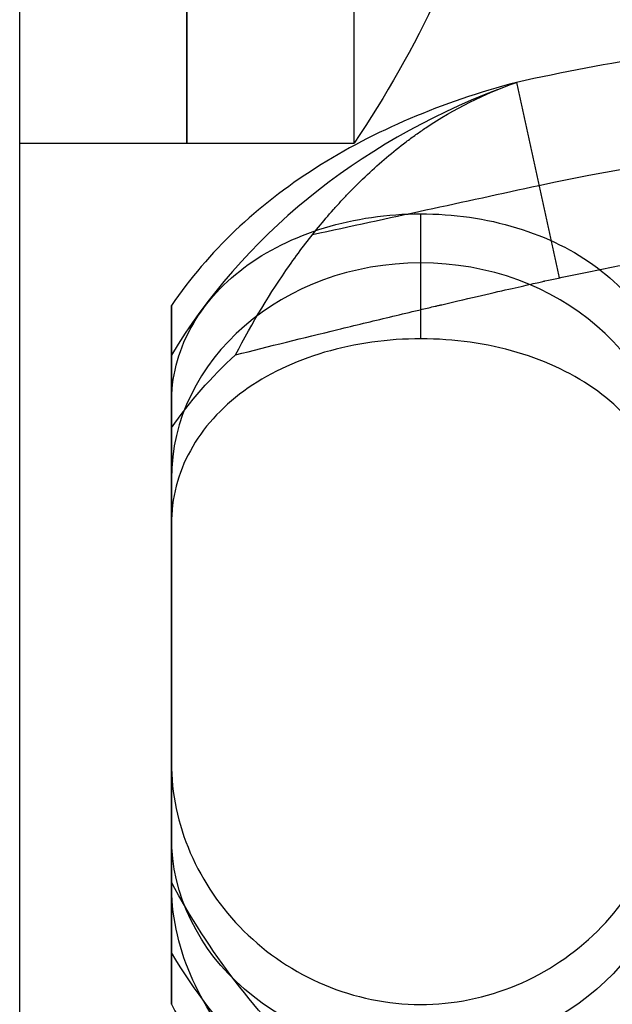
# Model space of a CAD drawing. Header units: millimetres. Extents: x -66 to 114, y 79 to 395.
# Tile 107 of 211: x 53.35 to 56.08, y 95.7 to 100.24. Entities that reach past the tile are written whole.
import ezdxf

# ---------------------------------------------------------------- set-up
doc = ezdxf.new("R2010")
doc.units = ezdxf.units.MM
doc.layers.add('Layer 01', color=7, linetype='Continuous', true_color=0x000000)

# ---------------------------------------------------------------- blocks, each defined once
blk = doc.blocks.new('Block 03')
at = {"layer": 'Layer 01'}
for p, q in [((55.2, 98.7711, 17.9234), (55.2, 99.3476, 18.9218)), ((54.05, 96.6958, 7.795), (54.05, 98.7188, 7.795)), ((54.05, 95.9712, 19.8021), (54.05, 98.3356, 19.8021)), ((54.05, 97.5926, 8.3197), (54.05, 97.5926, 7.0223)), ((54.05, 97.0865, 20.5373), (54.05, 97.0865, 19.2999))]:
    blk.add_line(p, q, dxfattribs=at)
at = {"layer": 'Layer 01', "extrusion": (1, 9.34925e-16, 2.7939e-15)}
blk.add_arc((93.8733, 13.65, 53.35), 7.6, 180, 0, dxfattribs=at)
at = {"layer": 'Layer 01', "extrusion": (-1, -1.86985e-15, -2.7939e-15)}
blk.add_arc((-93.8733, 13.65, -53.35), 7.6, 0, 180, dxfattribs=at)
at = {"layer": 'Layer 01', "extrusion": (-7.10543e-15, -0.5, 0.866025)}
blk.add_arc((56.8124, 88.2243, -42.1027), 3.1115, 113.8745, 152.6001, dxfattribs=at)
at = {"layer": 'Layer 01', "extrusion": (0, 0.5, 0.866025)}
blk.add_arc((-55.2, -75.4266, 65.608), 1.15, 180, 0, dxfattribs=at)
at = {"layer": 'Layer 01', "extrusion": (-1, -6.22337e-15, -8.22266e-16)}
blk.add_arc((-93.8733, 13.65, -54.05), 7.6, 228.34947, 247.21827, dxfattribs=at)
at = {"layer": 'Layer 01', "extrusion": (-1, -1.33907e-14, -3.7651e-14)}
blk.add_arc((-93.8733, 13.65, -54.05), 7.6, 108.34947, 127.21827, dxfattribs=at)
at = {"layer": 'Layer 01', "extrusion": (0, 0.5, -0.866025)}
blk.add_arc((-55.2, 87.1668, 41.9762), 1.15, 180, 0, dxfattribs=at)
at = {"layer": 'Layer 01', "extrusion": (1.42109e-14, -0.5, -0.866025)}
blk.add_arc((56.8124, -74.369, -65.5512), 3.1115, 127.3104, 152.6017, dxfattribs=at)
at = {"layer": 'Layer 01'}
for points, degree in [([(53.35, 95.5733, 25.35), (53.35, 99.1733, 25.35), (53.35, 102.7733, 25.35)], 2), ([(55.6426, 99.9537, 9.0908), (55.7404, 99.5032, 9.4067), (55.8382, 99.0526, 9.7226)], 2), ([(54.0499, 98.3602, 8.947), (54.0498, 98.5482, 8.6217), (54.0499, 98.7362, 8.2965), (54.05, 98.9242, 7.9712)], 3), ([(54.0499, 98.3602, 8.947), (54.1346, 98.4821, 9.0633), (54.2332, 98.5941, 9.1792), (54.3458, 98.6972, 9.2934)], 3), ([(54.05, 97.9151, 18.7406), (54.05, 98.1926, 19.2214), (54.05, 98.4702, 19.7022)], 2), ([(54.05, 96.2611, 7.6044), (54.05, 97.0384, 7.9115), (54.0499, 97.7555, 8.3701), (54.0499, 98.3602, 8.947)], 3), ([(54.05, 97.9151, 18.7406), (54.05, 97.2605, 19.2603), (54.0499, 96.5048, 19.652), (54.0499, 95.7028, 19.8873)], 3), ([(54.05, 96.2611, 7.6044), (54.05, 96.5386, 7.1237), (54.05, 96.8162, 6.6429)], 2), ([(54.0499, 95.7028, 19.8873), (54.0498, 95.8905, 20.2127), (54.0499, 96.0782, 20.5381), (54.05, 96.2659, 20.8636)], 3), ([(54.0499, 95.7028, 19.8873), (54.1346, 95.5412, 19.9346), (54.2332, 95.3847, 19.9737), (54.3458, 95.2343, 20.0059)], 3)]:
    blk.add_open_spline(points, degree=degree, dxfattribs=at)
for points, knots in [([(58.2734, 100.1989, 9.4373), (57.8231, 100.2095, 9.4532), (57.3786, 100.1948, 9.4305), (56.5008, 100.1144, 9.3124), (56.0649, 100.0479, 9.2161), (55.6426, 99.9537, 9.0907)], [0, 0, 0, 0, 1.343613, 1.343613, 2.687226, 2.687226, 2.687226, 2.687226]), ([(55.6426, 99.9537, 9.0907), (55.2964, 99.862, 8.9682), (54.9872, 99.7318, 8.8016), (54.4431, 99.3845, 8.4102), (54.2214, 99.1763, 8.1955), (54.05, 98.9242, 7.9712)], [0, 0, 0, 0, 1.129404, 1.129404, 2.258808, 2.258808, 2.258808, 2.258808]), ([(54.3458, 98.6972, 9.2934), (54.4234, 98.8471, 9.2359), (54.5069, 98.9847, 9.1884), (54.6381, 99.1713, 9.1318), (54.7053, 99.2598, 9.1071), (54.7857, 99.3542, 9.0845), (54.8264, 99.3992, 9.0748), (54.8439, 99.418, 9.0709), (54.8556, 99.4304, 9.0684), (54.8602, 99.4353, 9.0675), (54.9245, 99.5021, 9.0547), (55.0122, 99.5845, 9.0425), (55.1172, 99.6686, 9.0369), (55.1627, 99.702, 9.0362), (55.1931, 99.7237, 9.0362), (55.2074, 99.7336, 9.0364), (55.3538, 99.8317, 9.0401), (55.4941, 99.9017, 9.0582), (55.6426, 99.9537, 9.0907)], [0, 0, 0, 0, 0.471906, 0.471906, 0.707859, 0.825836, 0.884824, 0.914318, 0.914318, 0.943813, 0.943813, 1.179766, 1.297742, 1.356731, 1.356731, 1.415719, 1.415719, 1.887625, 1.887625, 1.887625, 1.887625]), ([(54.7013, 99.2523, 9.1099), (55.0495, 99.3277, 9.2146), (55.3976, 99.4032, 9.3192), (56.56, 99.6551, 9.6687), (57.3982, 99.7256, 9.7914), (58.2631, 99.7058, 9.7601), (58.2639, 99.7058, 9.7601), (58.2647, 99.7058, 9.7601)], [0.134256, 0.134256, 0.134256, 0.134256, 0.3913251, 0.3913251, 0.9926404, 0.9926404, 0.9931998, 0.9931998, 0.9931998, 0.9931998]), ([(54.05, 98.4702, 19.7022), (54.05, 98.5924, 19.6094), (54.0799, 98.7092, 19.5146), (54.1946, 98.9235, 19.3311), (54.2791, 99.0194, 19.2437), (54.4897, 99.1776, 19.094), (54.6174, 99.2407, 19.031), (54.8947, 99.3252, 18.9453), (55.0475, 99.3475, 18.922), (55.3501, 99.3477, 18.9217), (55.5024, 99.3259, 18.9446), (55.7819, 99.2411, 19.0306), (55.9085, 99.1788, 19.0928), (56.1215, 99.0191, 19.2441), (56.2053, 98.9236, 19.3311), (56.3199, 98.7098, 19.5142), (56.35, 98.5924, 19.6094), (56.35, 98.4702, 19.7022)], [0, 0, 0, 0, 0.458975, 0.458975, 0.917949, 0.917949, 1.376924, 1.376924, 1.835898, 1.835898, 2.294873, 2.294873, 2.753847, 2.753847, 3.212822, 3.212822, 3.671796, 3.671796, 3.671796, 3.671796]), ([(54.3458, 98.6972, 9.2934), (54.5014, 98.7364, 9.3368), (54.737, 98.7948, 9.4032), (55.0159, 98.862, 9.4829), (55.1563, 98.8954, 9.5233), (55.2268, 98.912, 9.5437), (55.262, 98.9203, 9.5539), (55.2797, 98.9245, 9.559), (55.2873, 98.9262, 9.5612), (55.2923, 98.9274, 9.5627), (55.2931, 98.9276, 9.5629), (55.434, 98.9606, 9.6038), (55.542, 98.9855, 9.6354), (55.661, 99.0126, 9.6703), (55.6935, 99.02, 9.6798), (55.7316, 99.0285, 9.691), (55.7479, 99.0322, 9.6958), (55.7622, 99.0354, 9.6999), (55.7682, 99.0367, 9.7017), (55.7705, 99.0372, 9.7023), (55.772, 99.0376, 9.7028), (55.7708, 99.0373, 9.7024), (55.8579, 99.0565, 9.7276), (55.9814, 99.0824, 9.762), (56.12, 99.1092, 9.7983), (56.1781, 99.12, 9.813), (56.2167, 99.127, 9.8226), (56.2338, 99.1301, 9.8269), (56.4225, 99.1634, 9.8727), (56.5889, 99.1881, 9.9077), (56.8364, 99.2184, 9.9512), (56.9597, 99.2318, 9.9707), (57.0822, 99.2428, 9.9868), (57.1637, 99.2496, 9.9968), (57.203, 99.2526, 10.0012), (57.5807, 99.2791, 10.0403), (57.9182, 99.2866, 10.0518), (58.2572, 99.2785, 10.0398)], [0, 0, 0, 0, 0.507943, 0.761914, 0.8889, 0.952393, 0.984139, 1.000012, 1.007949, 1.007949, 1.015885, 1.015885, 1.269857, 1.269857, 1.396843, 1.396843, 1.460335, 1.492082, 1.507955, 1.515892, 1.515892, 1.523828, 1.523828, 1.7778, 1.904785, 1.968278, 1.968278, 2.031771, 2.031771, 2.539714, 2.539714, 2.793685, 2.920671, 2.920671, 3.047656, 3.047656, 4.063542, 4.063542, 4.063542, 4.063542]), ([(56.35, 97.9151, 18.7406), (56.35, 98.0357, 18.6449), (56.3201, 98.1503, 18.5467), (56.2056, 98.3597, 18.3556), (56.1215, 98.4529, 18.2641), (55.9114, 98.6064, 18.1065), (55.784, 98.6675, 18.0397), (55.5065, 98.7494, 17.9486), (55.3533, 98.771, 17.9235), (55.0496, 98.7713, 17.9232), (54.8967, 98.7501, 17.9478), (54.6168, 98.6679, 18.0393), (54.4902, 98.6075, 18.1054), (54.2781, 98.4526, 18.2643), (54.1944, 98.3597, 18.3555), (54.0802, 98.1509, 18.5461), (54.05, 98.0357, 18.6449), (54.05, 97.9151, 18.7406)], [0, 0, 0, 0, 0.46071, 0.46071, 0.921421, 0.921421, 1.382131, 1.382131, 1.842842, 1.842842, 2.303552, 2.303552, 2.764262, 2.764262, 3.224973, 3.224973, 3.685683, 3.685683, 3.685683, 3.685683]), ([(54.05, 96.8162, 6.6429), (54.05, 96.6748, 6.5835), (54.0799, 96.5343, 6.5297), (54.1946, 96.2682, 6.4358), (54.2791, 96.1446, 6.3965), (54.4897, 95.9358, 6.3344), (54.6174, 95.8497, 6.3112), (54.8947, 95.7333, 6.2809), (55.0475, 95.7019, 6.2733), (55.3501, 95.7016, 6.2732), (55.5024, 95.7323, 6.2806), (55.7819, 95.8492, 6.3111), (55.9085, 95.9342, 6.3339), (56.1215, 96.1451, 6.3966), (56.2053, 96.2681, 6.4358), (56.3199, 96.5337, 6.5294), (56.35, 96.6748, 6.5835), (56.35, 96.8162, 6.6429)], [0, 0, 0, 0, 0.458975, 0.458975, 0.917949, 0.917949, 1.376924, 1.376924, 1.835898, 1.835898, 2.294873, 2.294873, 2.753847, 2.753847, 3.212822, 3.212822, 3.671796, 3.671796, 3.671796, 3.671796]), ([(55.6426, 94.7816, 21.1954), (55.2964, 94.9335, 21.1772), (54.9872, 95.1429, 21.1478), (54.4431, 95.6555, 21.0427), (54.2214, 95.9456, 20.9698), (54.05, 96.2659, 20.8636)], [0, 0, 0, 0, 1.129404, 1.129404, 2.258808, 2.258808, 2.258808, 2.258808]), ([(56.35, 96.2611, 7.6044), (56.35, 96.118, 7.5479), (56.3211, 95.9779, 7.4985), (56.234, 95.7723, 7.4332), (56.1989, 95.7073, 7.4138), (56.1169, 95.5847, 7.379), (56.0707, 95.528, 7.3639), (55.9628, 95.4185, 7.3361), (55.9048, 95.3698, 7.3245), (55.7811, 95.2847, 7.3049), (55.7164, 95.2488, 7.2971), (55.5033, 95.1568, 7.2777), (55.3543, 95.1258, 7.2718), (55.1245, 95.1252, 7.2717), (55.0492, 95.1328, 7.2732), (54.9009, 95.1634, 7.2793), (54.8263, 95.1872, 7.2841), (54.6164, 95.2774, 7.3032), (54.4911, 95.3639, 7.3222), (54.2776, 95.5803, 7.3771), (54.196, 95.7016, 7.4108), (54.0792, 95.9773, 7.4982), (54.05, 96.1181, 7.548), (54.05, 96.2611, 7.6044)], [0, 0, 0, 0, 0.459905, 0.459905, 0.689857, 0.689857, 0.919809, 0.919809, 1.149762, 1.149762, 1.379714, 1.379714, 1.839619, 1.839619, 2.069571, 2.069571, 2.299524, 2.299524, 2.759428, 2.759428, 3.219333, 3.219333, 3.679238, 3.679238, 3.679238, 3.679238])]:
    blk.add_open_spline(points, degree=3, knots=knots, dxfattribs=at)

msp = doc.modelspace()

# ---------------------------------------------------------------- linework, layer by layer
at = {"layer": 'Layer 01', "extrusion": (1, 0, 0)}
for centre, start, end in [((102.4733, 5.05, 54.1212), 0, 180), ((102.4733, 5.05, 54.1212), 180, 0), ((102.4733, 22.25, 54.1212), 0, 180), ((102.4733, 22.25, 54.1212), 180, 0)]:
    msp.add_arc(centre, 2.8, start, end, dxfattribs=at)
at = {"layer": 'Layer 01', "extrusion": (-1, 1.48444e-31, 4.67973e-16)}
msp.add_arc((-102.4733, 5.05, -54.8925), 2.8, 0, 180, dxfattribs=at)
at = {"layer": 'Layer 01', "extrusion": (1, -1.48444e-31, -4.67973e-16)}
msp.add_arc((102.4733, 5.05, 54.8925), 2.8, 180, 0, dxfattribs=at)
at = {"layer": 'Layer 01', "extrusion": (-1, -2.96888e-31, 4.67973e-16)}
msp.add_arc((-102.4733, 22.25, -54.8925), 2.8, 360, 180, dxfattribs=at)
at = {"layer": 'Layer 01', "extrusion": (1, 2.96888e-31, -4.67973e-16)}
msp.add_arc((102.4733, 22.25, 54.8925), 2.8, 180, 0, dxfattribs=at)
at = {"layer": 'Layer 01', "extrusion": (-3.68724e-15, 1.72558e-15, -1)}
msp.add_arc((-50.75, 102.4733, -5.05), 5, 196.1021, 214.0558, dxfattribs=at)
at = {"layer": 'Layer 01', "extrusion": (0, 0, -1)}
for centre in [(-50.75, 102.4733, -5.05), (-50.75, 102.4733, -22.25)]:
    msp.add_arc(centre, 5, 196.1021, 214.0558, dxfattribs=at)
at = {"layer": 'Layer 01', "extrusion": (2.01715e-14, -6.92611e-15, -1)}
msp.add_arc((-50.75, 102.4733, -22.25), 5, 196.1021, 214.0558, dxfattribs=at)
at = {"layer": 'Layer 01'}
for points in [[(53.35, 99.6733, 5.05), (54.1212, 99.6733, 5.05), (54.8925, 99.6733, 5.05)], [(53.35, 99.6733, 22.25), (54.1212, 99.6733, 22.25), (54.8925, 99.6733, 22.25)]]:
    msp.add_open_spline(points, degree=2, dxfattribs=at)

# ---------------------------------------------------------------- block references
msp.add_blockref('Block 03', (0, 0), dxfattribs=at)

doc.saveas('drawing.dxf')
